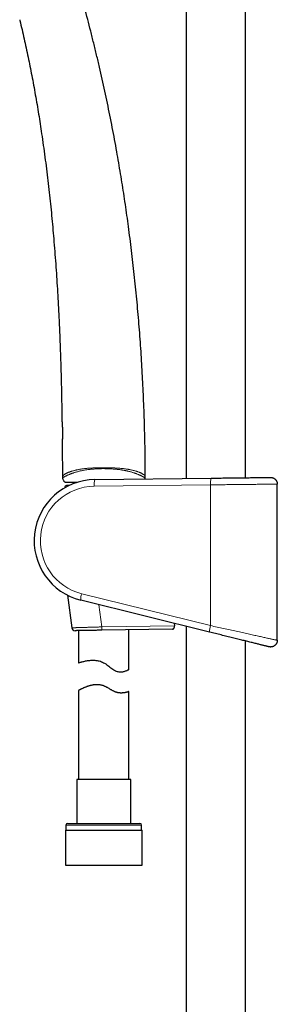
# Model space of a CAD drawing. Header units: millimetres. Extents: x 8 to 976, y 12 to 975.
# Tile 10 of 256: x 86 to 163, y 494 to 788. Entities that reach past the tile are written whole.
import ezdxf

# ---------------------------------------------------------------- set-up
doc = ezdxf.new("R2010")
doc.units = ezdxf.units.MM

msp = doc.modelspace()

# ---------------------------------------------------------------- linework, layer by layer
at = {"color": 7, "linetype": 'Continuous', "lineweight": 30}
for p, q in [((135.75, 942.96), (135.75, 650.77)), ((153.55, 650.98), (153.55, 936.39)), ((108.46, 650.44), (143.24, 650.86)), ((99.52, 648.09), (99.53, 648)), ((99.53, 649.66), (99.54, 649.65)), ((100.68, 648.61), (100.02, 648.61)), ((102.05, 649.61), (102.05, 649.21)), ((163.04, 602.36), (163.04, 649.07)), ((100.32, 615.83), (101.59, 606.11)), ((142.78, 604.82), (104.27, 614.35)), ((132.19, 607.44), (132.28, 606.72)), ((135.75, 606.56), (135.75, 343.87)), ((103.65, 605.26), (103.65, 595.66)), ((131.74, 605.71), (110.59, 605.37)), ((118.65, 593.62), (118.65, 605.5)), ((153.55, 343.87), (153.55, 602.15)), ((163.04, 602.36), (163.04, 602.36)), ((103.65, 587.4), (103.65, 560.73)), ((118.65, 560.73), (118.65, 587.04)), ((103.1, 560.73), (103.1, 547.61)), ((119.2, 560.73), (103.1, 560.73)), ((119.2, 547.61), (119.2, 560.73)), ((99.67, 545.61), (99.67, 535.11)), ((99.67, 545.61), (122.62, 545.61)), ((99.85, 547.11), (99.85, 545.61)), ((100.35, 547.61), (121.95, 547.61)), ((122.45, 545.61), (122.45, 547.11)), ((122.62, 535.11), (122.62, 545.61)), ((99.67, 535.11), (122.62, 535.11))]:
    msp.add_line(p, q, dxfattribs=at)
at = {"color": 252, "linetype": 'Continuous', "lineweight": 0}
for p, q in [((99.68, 648.09), (99.52, 648.09)), ((99.65, 649.61), (99.62, 649.61)), ((143.09, 648.86), (108.31, 648.44)), ((143.09, 648.86), (143.09, 606.76)), ((104.58, 616.29), (143.09, 606.76)), ((110.57, 606.37), (109.7, 613.01)), ((110.57, 606.37), (132.28, 606.72)), ((122.45, 547.11), (99.85, 547.11))]:
    msp.add_line(p, q, dxfattribs=at)
at = {"color": 7, "linetype": 'Continuous', "lineweight": 30, "flags": 128}
for points in [[(143.24, 650.86), (143.67, 650.86), (144.11, 650.87), (144.54, 650.87), (144.98, 650.88), (145.41, 650.88), (145.84, 650.89), (146.28, 650.89), (146.71, 650.9), (147.14, 650.9), (147.57, 650.91), (147.99, 650.91), (148.42, 650.92), (148.84, 650.92), (149.26, 650.93), (149.67, 650.93), (150.08, 650.94), (150.49, 650.94), (150.9, 650.95), (151.29, 650.95), (151.69, 650.96), (152.08, 650.96), (152.46, 650.97), (152.84, 650.97), (153.21, 650.98), (153.58, 650.98), (153.94, 650.99), (154.3, 650.99), (154.64, 650.99), (154.98, 651), (155.32, 651), (155.64, 651.01), (155.96, 651.01), (156.27, 651.01), (156.57, 651.02), (156.87, 651.02), (157.15, 651.02), (157.43, 651.03), (157.69, 651.03), (157.95, 651.03), (158.2, 651.04), (158.44, 651.04), (158.67, 651.04), (158.89, 651.04), (159.1, 651.05), (159.29, 651.05), (159.48, 651.05), (159.66, 651.05), (159.83, 651.06), (159.99, 651.06), (160.13, 651.06), (160.27, 651.06), (160.39, 651.06), (160.51, 651.06), (160.61, 651.06), (160.7, 651.07), (160.78, 651.07), (160.85, 651.07), (160.9, 651.07), (160.95, 651.07), (160.98, 651.07), (161.01, 651.07), (161.02, 651.07)], [(110.59, 605.37), (110.35, 605.37), (110.11, 605.36), (109.87, 605.36), (109.63, 605.35), (109.4, 605.35), (109.16, 605.35), (108.93, 605.34), (108.69, 605.34), (108.46, 605.33), (108.23, 605.33), (108.01, 605.33), (107.78, 605.32), (107.56, 605.32), (107.34, 605.32), (107.12, 605.31), (106.91, 605.31), (106.7, 605.31), (106.49, 605.3), (106.29, 605.3), (106.09, 605.3), (105.89, 605.29), (105.7, 605.29), (105.51, 605.29), (105.33, 605.28), (105.15, 605.28), (104.98, 605.28), (104.81, 605.27), (104.65, 605.27), (104.49, 605.27), (104.34, 605.27), (104.2, 605.26), (104.06, 605.26), (103.92, 605.26), (103.79, 605.26), (103.67, 605.26), (103.55, 605.25), (103.44, 605.25), (103.34, 605.25), (103.24, 605.25), (103.15, 605.25), (103.07, 605.25), (102.99, 605.25), (102.92, 605.24), (102.86, 605.24), (102.8, 605.24), (102.75, 605.24), (102.71, 605.24), (102.67, 605.24), (102.64, 605.24), (102.62, 605.24), (102.61, 605.24), (102.6, 605.24), (102.6, 605.24)], [(160.56, 600.42), (160.55, 600.42), (160.53, 600.43), (160.49, 600.43), (160.45, 600.45), (160.39, 600.46), (160.32, 600.48), (160.24, 600.5), (160.15, 600.52), (160.05, 600.54), (159.94, 600.57), (159.81, 600.6), (159.68, 600.64), (159.53, 600.67), (159.37, 600.71), (159.2, 600.75), (159.03, 600.8), (158.84, 600.84), (158.64, 600.89), (158.43, 600.94), (158.21, 601), (157.98, 601.06), (157.74, 601.11), (157.49, 601.18), (157.24, 601.24), (156.97, 601.31), (156.69, 601.37), (156.41, 601.44), (156.12, 601.52), (155.81, 601.59), (155.5, 601.67), (155.19, 601.75), (154.86, 601.83), (154.53, 601.91), (154.19, 601.99), (153.84, 602.08), (153.49, 602.17), (153.13, 602.26), (152.76, 602.35), (152.39, 602.44), (152.01, 602.53), (151.62, 602.63), (151.23, 602.73), (150.84, 602.82), (150.44, 602.92), (150.03, 603.02), (149.63, 603.12), (149.22, 603.23), (148.8, 603.33), (148.38, 603.43), (147.96, 603.54), (147.54, 603.64), (147.11, 603.75), (146.68, 603.85), (146.25, 603.96), (145.82, 604.07), (145.39, 604.17), (144.95, 604.28), (144.52, 604.39), (144.08, 604.5), (143.65, 604.6), (143.22, 604.71), (142.78, 604.82)], [(103.65, 595.66), (103.65, 595.66), (103.66, 595.66), (103.7, 595.67), (103.75, 595.69), (103.83, 595.71), (103.93, 595.74), (104.05, 595.77), (104.19, 595.81), (104.35, 595.86), (104.53, 595.9), (104.73, 595.95), (104.96, 596.01), (105.2, 596.07), (105.45, 596.12), (105.73, 596.18), (106.02, 596.23), (106.33, 596.28), (106.66, 596.33), (107.01, 596.37), (107.28, 596.39), (107.57, 596.41), (107.86, 596.42), (108.16, 596.42), (108.48, 596.4), (108.81, 596.37), (109.14, 596.33), (109.48, 596.27), (109.81, 596.19), (110.14, 596.09), (110.47, 595.97), (110.8, 595.83), (111.11, 595.67), (111.42, 595.5), (111.73, 595.29), (112.05, 595.07), (112.35, 594.84), (112.65, 594.61), (112.95, 594.37), (113.25, 594.14), (113.56, 593.91), (113.86, 593.7), (114.11, 593.54), (114.36, 593.4), (114.62, 593.27), (114.87, 593.16), (115.12, 593.07), (115.38, 593.01), (115.63, 592.96), (115.88, 592.94), (116.11, 592.93), (116.34, 592.93), (116.6, 592.95), (116.84, 592.98), (117.07, 593.03), (117.29, 593.08), (117.49, 593.14), (117.67, 593.2), (117.85, 593.26), (118.01, 593.32), (118.16, 593.38), (118.28, 593.44), (118.39, 593.49), (118.48, 593.54), (118.55, 593.57), (118.61, 593.6), (118.64, 593.62), (118.65, 593.62), (118.65, 593.62)]]:
    msp.add_lwpolyline(points, dxfattribs=at)
at = {"color": 252, "linetype": 'Continuous', "lineweight": 0, "flags": 128}
for points in [[(163.04, 649.07), (163.03, 649.07), (163, 649.07), (162.97, 649.07), (162.91, 649.07), (162.85, 649.07), (162.77, 649.07), (162.69, 649.07), (162.58, 649.06), (162.47, 649.06), (162.34, 649.06), (162.2, 649.06), (162.05, 649.06), (161.89, 649.06), (161.71, 649.06), (161.52, 649.05), (161.32, 649.05), (161.11, 649.05), (160.89, 649.05), (160.65, 649.04), (160.41, 649.04), (160.15, 649.04), (159.88, 649.04), (159.61, 649.03), (159.32, 649.03), (159.02, 649.03), (158.71, 649.02), (158.39, 649.02), (158.06, 649.02), (157.72, 649.01), (157.37, 649.01), (157.02, 649.01), (156.65, 649), (156.28, 649), (155.89, 648.99), (155.51, 648.99), (155.11, 648.99), (154.7, 648.98), (154.29, 648.98), (153.87, 648.97), (153.45, 648.97), (153.02, 648.96), (152.58, 648.96), (152.14, 648.95), (151.69, 648.95), (151.23, 648.94), (150.78, 648.94), (150.31, 648.93), (149.85, 648.93), (149.38, 648.93), (148.91, 648.92), (148.43, 648.91), (147.95, 648.91), (147.47, 648.9), (146.99, 648.9), (146.5, 648.89), (146.02, 648.89), (145.53, 648.88), (145.04, 648.88), (144.56, 648.87), (144.07, 648.87), (143.58, 648.86), (143.09, 648.86)], [(143.09, 606.76), (143.58, 606.65), (144.07, 606.54), (144.56, 606.44), (145.04, 606.33), (145.53, 606.22), (146.02, 606.11), (146.5, 606.01), (146.99, 605.9), (147.47, 605.79), (147.95, 605.69), (148.43, 605.58), (148.91, 605.48), (149.38, 605.37), (149.85, 605.27), (150.31, 605.17), (150.78, 605.06), (151.23, 604.96), (151.69, 604.86), (152.14, 604.76), (152.58, 604.67), (153.02, 604.57), (153.45, 604.48), (153.87, 604.38), (154.29, 604.29), (154.7, 604.2), (155.11, 604.11), (155.51, 604.02), (155.89, 603.94), (156.28, 603.85), (156.65, 603.77), (157.02, 603.69), (157.37, 603.61), (157.72, 603.53), (158.06, 603.46), (158.39, 603.39), (158.71, 603.31), (159.02, 603.25), (159.32, 603.18), (159.61, 603.12), (159.88, 603.05), (160.15, 603), (160.41, 602.94), (160.65, 602.88), (160.89, 602.83), (161.11, 602.78), (161.32, 602.74), (161.52, 602.69), (161.71, 602.65), (161.89, 602.61), (162.05, 602.58), (162.2, 602.54), (162.34, 602.51), (162.47, 602.48), (162.58, 602.46), (162.69, 602.44), (162.77, 602.42), (162.85, 602.4), (162.91, 602.39), (162.97, 602.38), (163, 602.37), (163.03, 602.36), (163.04, 602.36)], [(101.59, 606.11), (101.59, 606.11), (101.6, 606.11), (101.61, 606.11), (101.63, 606.11), (101.66, 606.11), (101.7, 606.11), (101.74, 606.11), (101.79, 606.11), (101.85, 606.12), (101.91, 606.12), (101.98, 606.12), (102.06, 606.12), (102.15, 606.13), (102.24, 606.13), (102.34, 606.13), (102.44, 606.13), (102.55, 606.14), (102.67, 606.14), (102.79, 606.14), (102.92, 606.15), (103.06, 606.15), (103.2, 606.16), (103.35, 606.16), (103.51, 606.16), (103.66, 606.17), (103.83, 606.17), (104, 606.18), (104.18, 606.18), (104.36, 606.19), (104.54, 606.19), (104.73, 606.2), (104.93, 606.21), (105.13, 606.21), (105.33, 606.22), (105.54, 606.22), (105.76, 606.23), (105.97, 606.24), (106.19, 606.24), (106.42, 606.25), (106.64, 606.26), (106.87, 606.26), (107.11, 606.27), (107.34, 606.28), (107.58, 606.28), (107.82, 606.29), (108.06, 606.3), (108.31, 606.3), (108.56, 606.31), (108.8, 606.32), (109.05, 606.32), (109.31, 606.33), (109.56, 606.34), (109.81, 606.35), (110.06, 606.35), (110.32, 606.36), (110.57, 606.37)], [(110.57, 606.37), (110.57, 606.28), (110.58, 606.2), (110.58, 606.11), (110.58, 606.03), (110.58, 605.95), (110.58, 605.87), (110.58, 605.8), (110.58, 605.73), (110.58, 605.66), (110.58, 605.6), (110.59, 605.55), (110.59, 605.5), (110.59, 605.46), (110.59, 605.43), (110.59, 605.4), (110.59, 605.38), (110.59, 605.37), (110.59, 605.37)]]:
    msp.add_lwpolyline(points, dxfattribs=at)
at = {"color": 7, "linetype": 'Continuous', "lineweight": 30}
for centre, radius, start, end in [((100.18, 651.43), 1.4, 180.0653, 198.2736), ((122.18, 651.5), 1.4, 337.5445, 0.1808), ((108.67, 632.13), 18.32, 90.6813, 256.095), ((100.02, 648.11), 0.5, 90, 182.4813), ((102.58, 606.24), 1, 187.4522, 270.9323), ((100.35, 547.11), 0.5, 90, 180), ((121.95, 547.11), 0.5, 0, 90)]:
    msp.add_arc(centre, radius, start, end, dxfattribs=at)
at = {"color": 252, "linetype": 'Continuous', "lineweight": 0}
for centre, radius, start, end in [((149.12, 649.43), 6.05, 166.3087, 185.3776), ((108.51, 632.13), 16.32, 90.6813, 256.095), ((114.34, 649.01), 6.05, 166.3083, 185.378), ((110.34, 614.37), 6.07, 161.561, 180.2079), ((148.85, 604.84), 6.07, 161.5618, 180.2073)]:
    msp.add_arc(centre, radius, start, end, dxfattribs=at)
at = {"color": 7, "linetype": 'Continuous', "lineweight": 30}
for points, knots in [([(123.58, 651.5), (123.57, 652.5), (123.56, 654.81), (123.52, 658.41), (123.45, 662.3), (123.36, 666.2), (123.23, 670.11), (123.09, 673.93), (122.92, 677.69), (122.74, 681.37), (122.53, 685.05), (122.29, 688.73), (122.04, 692.42), (121.76, 696.1), (121.45, 699.78), (121.12, 703.46), (120.77, 707.14), (120.39, 710.79), (119.99, 714.42), (119.58, 718.03), (119.13, 721.63), (118.68, 725.14), (118.21, 728.56), (117.74, 731.89), (117.24, 735.21), (116.73, 738.53), (116.19, 741.85), (115.63, 745.16), (115.03, 748.58), (114.39, 752.11), (113.71, 755.73), (112.99, 759.36), (112.25, 762.98), (111.49, 766.59), (110.69, 770.19), (109.87, 773.79), (109.03, 777.38), (108.15, 780.96), (107.26, 784.52), (106.35, 788.04), (105.41, 791.53), (104.65, 794.3), (104.19, 795.89), (104.07, 796.33)], [0, 0, 0, 0, 0.02053, 0.047102, 0.073695, 0.100306, 0.126934, 0.153579, 0.178714, 0.203861, 0.22902, 0.254188, 0.279366, 0.304552, 0.329745, 0.354944, 0.380148, 0.405357, 0.43012, 0.454885, 0.479652, 0.50442, 0.527346, 0.550272, 0.573198, 0.596122, 0.619044, 0.641964, 0.664881, 0.690086, 0.715287, 0.740482, 0.765672, 0.790855, 0.816032, 0.841202, 0.866364, 0.891518, 0.916664, 0.941353, 0.966033, 0.990704, 1, 1, 1, 1]), ([(86.02, 787.94), (86.04, 787.86), (86.28, 786.87), (86.73, 784.97), (87.35, 782.24), (87.95, 779.51), (88.53, 776.76), (89.09, 774.02), (89.64, 771.22), (90.17, 768.38), (90.7, 765.48), (91.2, 762.58), (91.68, 759.68), (92.14, 756.77), (92.61, 753.66), (93.09, 750.36), (93.57, 746.85), (94.02, 743.34), (94.45, 739.82), (94.85, 736.32), (95.22, 732.83), (95.57, 729.36), (95.89, 725.89), (96.21, 722.33), (96.5, 718.67), (96.79, 714.91), (97.05, 711.15), (97.28, 707.39), (97.5, 703.63), (97.71, 699.64), (97.91, 695.43), (98.09, 691), (98.24, 686.56), (98.38, 682.1), (98.49, 677.61), (98.58, 673.09), (98.64, 669.62), (98.67, 667.66), (98.67, 667.2)], [0, 0, 0, 0, 0.002073, 0.025081, 0.048098, 0.071123, 0.094157, 0.117202, 0.140256, 0.16442, 0.188595, 0.212781, 0.23698, 0.26119, 0.285411, 0.314492, 0.343589, 0.372701, 0.401827, 0.430968, 0.4596, 0.488244, 0.516897, 0.54556, 0.57652, 0.607487, 0.638459, 0.669434, 0.700409, 0.731382, 0.76788, 0.804367, 0.84084, 0.877293, 0.914465, 0.951607, 0.988712, 1, 1, 1, 1]), ([(98.67, 667.2), (98.67, 667.2), (98.67, 667.2), (98.67, 667.2), (98.67, 667.19), (98.67, 667.19), (98.68, 667.19), (98.68, 667.19), (98.68, 667.18), (98.68, 667.18), (98.68, 667.16), (98.68, 667.14), (98.68, 667.11), (98.69, 667.08), (98.69, 667.04), (98.69, 667), (98.7, 666.99), (98.7, 666.98)], [0, 0, 0, 0, 0.002007, 0.007651, 0.012522, 0.019498, 0.033349, 0.057145, 0.107178, 0.230587, 0.363382, 0.490087, 0.615583, 0.740409, 0.864656, 0.988338, 1, 1, 1, 1]), ([(98.68, 667.18), (98.68, 667.18), (98.68, 667.18), (98.68, 667.18), (98.68, 667.17), (98.68, 667.16), (98.68, 667.14), (98.68, 667.11), (98.69, 667.07), (98.69, 667.03), (98.69, 666.99), (98.7, 666.94), (98.71, 666.88), (98.71, 666.81), (98.72, 666.74), (98.72, 666.67), (98.73, 666.59), (98.74, 666.51), (98.75, 666.42), (98.75, 666.32), (98.76, 666.23), (98.77, 666.12), (98.78, 666.02), (98.78, 665.91), (98.79, 665.8), (98.8, 665.68), (98.8, 665.56), (98.81, 665.44), (98.81, 665.32), (98.82, 665.2), (98.82, 665.08), (98.82, 664.95), (98.83, 664.83), (98.83, 664.7), (98.83, 664.57), (98.83, 664.44), (98.83, 664.31), (98.83, 664.18), (98.83, 664.05), (98.83, 663.93), (98.83, 663.81), (98.82, 663.69), (98.82, 663.57), (98.82, 663.45), (98.81, 663.34), (98.81, 663.23), (98.8, 663.13), (98.8, 663.02), (98.79, 662.92), (98.79, 662.83), (98.78, 662.74), (98.78, 662.65), (98.77, 662.57), (98.77, 662.49), (98.76, 662.42), (98.76, 662.36), (98.75, 662.3), (98.75, 662.24), (98.74, 662.2), (98.74, 662.17), (98.74, 662.14), (98.74, 662.11), (98.74, 662.08), (98.73, 662.05), (98.73, 662.04), (98.73, 662.03), (98.73, 662.02), (98.73, 662.02), (98.73, 662.02)], [0, 0, 0, 0, 0.002545, 0.011049, 0.024136, 0.039531, 0.055496, 0.071577, 0.087662, 0.103719, 0.119733, 0.135698, 0.151567, 0.167751, 0.183839, 0.199909, 0.215974, 0.232043, 0.248124, 0.264226, 0.280332, 0.296317, 0.312331, 0.32839, 0.344467, 0.360529, 0.376548, 0.392498, 0.408348, 0.423893, 0.43954, 0.455325, 0.471233, 0.487243, 0.503333, 0.519478, 0.53565, 0.551818, 0.567948, 0.584017, 0.599998, 0.615872, 0.631621, 0.647236, 0.662837, 0.678782, 0.694806, 0.710887, 0.727, 0.74312, 0.759217, 0.775268, 0.791284, 0.807364, 0.82344, 0.839523, 0.855623, 0.871752, 0.887929, 0.89869, 0.907157, 0.923202, 0.939215, 0.955216, 0.971209, 0.987183, 0.995087, 1, 1, 1, 1]), ([(98.75, 662.23), (98.75, 662.21), (98.74, 662.19), (98.74, 662.15), (98.74, 662.11), (98.74, 662.08), (98.73, 662.06), (98.73, 662.04), (98.73, 662.03), (98.73, 662.02), (98.73, 662.02), (98.73, 662.02), (98.73, 662.02), (98.73, 662.01), (98.73, 662.01), (98.73, 662.01), (98.73, 662.01)], [0, 0, 0, 0, 0.083926, 0.207814, 0.332118, 0.456676, 0.581344, 0.706067, 0.83109, 0.958404, 0.974315, 0.983607, 0.987519, 0.990681, 0.997694, 1, 1, 1, 1]), ([(98.73, 662.01), (98.74, 661.19), (98.76, 658.88), (98.77, 655.35), (98.78, 652.64), (98.78, 651.43)], [0, 0, 0, 0, 0.230925, 0.656086, 1, 1, 1, 1]), ([(99.62, 649.61), (99.61, 649.62), (99.59, 649.62), (99.54, 649.65), (99.48, 649.69), (99.42, 649.76), (99.35, 649.84), (99.29, 649.93), (99.23, 650.04), (99.15, 650.19), (99.06, 650.4), (98.95, 650.68), (98.89, 650.88), (98.85, 650.99)], [0, 0, 0, 0, 0.015462, 0.049636, 0.098813, 0.149239, 0.220271, 0.291406, 0.36426, 0.437126, 0.612114, 0.787616, 1, 1, 1, 1]), ([(123.47, 650.96), (123.45, 650.9), (123.4, 650.79), (123.36, 650.68), (123.34, 650.62)], [0, 0, 0, 0, 0.528516, 1, 1, 1, 1]), ([(161.02, 651.07), (161.04, 651.07), (161.13, 651.07), (161.29, 651.06), (161.47, 651.03), (161.64, 650.98), (161.8, 650.92), (161.95, 650.85), (162.1, 650.77), (162.24, 650.67), (162.37, 650.57), (162.49, 650.45), (162.6, 650.32), (162.7, 650.19), (162.79, 650.04), (162.87, 649.89), (162.93, 649.73), (162.98, 649.57), (163.01, 649.41), (163.04, 649.24), (163.04, 649.13), (163.04, 649.07)], [0, 0, 0, 0, 0.025932, 0.086366, 0.147359, 0.199887, 0.252416, 0.306469, 0.360523, 0.413049, 0.465577, 0.51963, 0.573683, 0.626209, 0.678736, 0.732789, 0.786841, 0.839368, 0.891894, 0.945947, 1, 1, 1, 1]), ([(99.65, 649.61), (99.66, 649.61), (99.68, 649.61), (99.85, 649.61), (100.13, 649.61), (100.51, 649.61), (100.99, 649.61), (101.57, 649.61), (102.25, 649.61), (102.8, 649.61), (103.14, 649.61), (103.2, 649.61)], [0, 0, 0, 0, 0.122474, 0.243745, 0.365007, 0.48745, 0.609864, 0.731105, 0.852367, 0.974842, 1, 1, 1, 1]), ([(131.74, 605.71), (131.77, 605.72), (131.83, 605.72), (131.92, 605.76), (132, 605.81), (132.07, 605.88), (132.13, 605.96), (132.19, 606.06), (132.24, 606.18), (132.27, 606.29), (132.28, 606.4), (132.29, 606.5), (132.29, 606.61), (132.28, 606.68), (132.28, 606.72)], [0, 0, 0, 0, 0.1003397, 0.2010664, 0.3013491, 0.3902384, 0.4794581, 0.5682143, 0.6587546, 0.749228, 0.8098708, 0.8707422, 0.9313607, 1, 1, 1, 1]), ([(163.04, 602.36), (163.04, 602.3), (163.04, 602.19), (163.01, 602.03), (162.98, 601.86), (162.93, 601.7), (162.87, 601.54), (162.79, 601.39), (162.7, 601.25), (162.6, 601.11), (162.49, 600.98), (162.37, 600.87), (162.24, 600.76), (162.1, 600.66), (161.96, 600.58), (161.8, 600.51), (161.64, 600.45), (161.48, 600.41), (161.32, 600.38), (161.15, 600.36), (160.98, 600.36), (160.81, 600.37), (160.67, 600.39), (160.59, 600.41), (160.56, 600.42)], [0, 0, 0, 0, 0.0458418, 0.0916835, 0.1388565, 0.1860304, 0.2318715, 0.2777132, 0.3248865, 0.3720595, 0.417902, 0.4637431, 0.5109166, 0.5580904, 0.6039325, 0.6497747, 0.6969489, 0.744123, 0.7899662, 0.8358084, 0.8829833, 0.9301587, 0.9777018, 1, 1, 1, 1]), ([(118.65, 587.04), (118.65, 587.04), (118.64, 587.04), (118.61, 587.03), (118.55, 587.01), (118.47, 586.98), (118.37, 586.94), (118.25, 586.91), (118.1, 586.86), (117.94, 586.82), (117.76, 586.77), (117.55, 586.73), (117.33, 586.68), (117.1, 586.65), (116.88, 586.62), (116.67, 586.61), (116.44, 586.6), (116.21, 586.6), (115.96, 586.62), (115.72, 586.64), (115.49, 586.68), (115.27, 586.72), (115.04, 586.78), (114.81, 586.86), (114.58, 586.95), (114.34, 587.05), (114.08, 587.17), (113.83, 587.3), (113.57, 587.44), (113.28, 587.61), (112.96, 587.8), (112.6, 588.01), (112.28, 588.19), (111.99, 588.35), (111.73, 588.48), (111.47, 588.6), (111.2, 588.72), (110.93, 588.82), (110.65, 588.9), (110.37, 588.97), (110.09, 589.02), (109.81, 589.06), (109.52, 589.08), (109.23, 589.09), (108.93, 589.09), (108.63, 589.08), (108.32, 589.05), (108.01, 589), (107.71, 588.95), (107.41, 588.89), (107.1, 588.81), (106.77, 588.72), (106.44, 588.62), (106.12, 588.5), (105.81, 588.39), (105.51, 588.27), (105.24, 588.16), (104.99, 588.05), (104.75, 587.95), (104.56, 587.85), (104.39, 587.78), (104.26, 587.71), (104.13, 587.65), (104.01, 587.59), (103.9, 587.53), (103.81, 587.48), (103.73, 587.44), (103.68, 587.42), (103.65, 587.4), (103.65, 587.4), (103.65, 587.4)], [0, 0, 0, 0, 0.016794, 0.033603, 0.050398, 0.067707, 0.085032, 0.102343, 0.119128, 0.135925, 0.15271, 0.169954, 0.18721, 0.204451, 0.217625, 0.230806, 0.243978, 0.257475, 0.270982, 0.284476, 0.295657, 0.306848, 0.318028, 0.329562, 0.341107, 0.352644, 0.365367, 0.378104, 0.390847, 0.403578, 0.420947, 0.438326, 0.455695, 0.467483, 0.479274, 0.491059, 0.503107, 0.515166, 0.527211, 0.539038, 0.550878, 0.562706, 0.574962, 0.58723, 0.599488, 0.613236, 0.626997, 0.640748, 0.654884, 0.66903, 0.683168, 0.701037, 0.718921, 0.736792, 0.755174, 0.773571, 0.791953, 0.809947, 0.827954, 0.845946, 0.859863, 0.873794, 0.887725, 0.901641, 0.918827, 0.936029, 0.953214, 0.971018, 0.988841, 1, 1, 1, 1])]:
    msp.add_open_spline(points, degree=3, knots=knots, dxfattribs=at)
at = {"color": 252, "linetype": 'Continuous', "lineweight": 0}
for points, knots in [([(98.67, 667.2), (98.67, 667.2), (98.67, 667.21), (98.68, 667.19), (98.68, 667.16), (98.68, 667.1), (98.69, 667.03), (98.7, 666.95), (98.71, 666.84), (98.72, 666.72), (98.73, 666.59), (98.75, 666.44), (98.76, 666.28), (98.77, 666.11), (98.78, 665.92), (98.79, 665.73), (98.81, 665.52), (98.81, 665.32), (98.82, 665.1), (98.83, 664.88), (98.83, 664.66), (98.83, 664.45), (98.83, 664.23), (98.83, 664.01), (98.83, 663.8), (98.82, 663.6), (98.82, 663.4), (98.81, 663.21), (98.8, 663.03), (98.79, 662.86), (98.78, 662.71), (98.77, 662.56), (98.76, 662.44), (98.75, 662.32), (98.75, 662.22), (98.74, 662.15), (98.74, 662.1), (98.74, 662.07), (98.73, 662.04), (98.73, 662.03), (98.73, 662.02)], [0, 0, 0, 0, 0.010861, 0.039007, 0.066366, 0.093726, 0.121867, 0.150009, 0.177363, 0.204718, 0.232852, 0.260987, 0.288401, 0.315815, 0.344026, 0.372237, 0.399621, 0.427005, 0.455203, 0.483402, 0.510638, 0.537874, 0.565922, 0.593969, 0.621157, 0.648346, 0.676329, 0.704313, 0.731658, 0.759003, 0.787138, 0.815273, 0.842778, 0.870283, 0.898582, 0.926881, 0.94505, 0.963218, 0.981609, 1, 1, 1, 1]), ([(98.73, 662.02), (98.73, 662.02), (98.73, 662.01), (98.73, 662.01), (98.73, 662.01)], [0, 0, 0, 0, 0.530787, 1, 1, 1, 1]), ([(98.78, 651.43), (98.78, 651.43), (98.79, 651.43), (98.81, 651.45), (98.85, 651.49), (98.9, 651.54), (98.96, 651.6), (99.03, 651.66), (99.12, 651.73), (99.22, 651.81), (99.34, 651.9), (99.48, 651.99), (99.64, 652.1), (99.83, 652.2), (100.02, 652.31), (100.22, 652.41), (100.43, 652.5), (100.65, 652.59), (100.89, 652.69), (101.13, 652.78), (101.37, 652.86), (101.62, 652.94), (101.87, 653.01), (102.14, 653.09), (102.42, 653.16), (102.72, 653.23), (103.03, 653.3), (103.38, 653.38), (103.77, 653.45), (104.2, 653.53), (104.65, 653.6), (105.11, 653.66), (105.59, 653.72), (106.07, 653.77), (106.53, 653.81), (106.99, 653.84), (107.45, 653.87), (107.92, 653.9), (108.43, 653.92), (108.99, 653.94), (109.59, 653.96), (110.2, 653.97), (110.82, 653.98), (111.46, 653.98), (112.1, 653.97), (112.75, 653.96), (113.36, 653.94), (113.92, 653.92), (114.45, 653.9), (114.97, 653.87), (115.48, 653.84), (116, 653.8), (116.51, 653.75), (117.01, 653.69), (117.47, 653.64), (117.88, 653.58), (118.24, 653.52), (118.6, 653.46), (118.96, 653.39), (119.34, 653.32), (119.72, 653.23), (120.08, 653.14), (120.42, 653.05), (120.75, 652.96), (121.06, 652.86), (121.35, 652.76), (121.63, 652.66), (121.88, 652.56), (122.11, 652.45), (122.33, 652.35), (122.53, 652.24), (122.72, 652.14), (122.88, 652.04), (123.03, 651.94), (123.16, 651.85), (123.28, 651.76), (123.38, 651.68), (123.45, 651.61), (123.51, 651.56), (123.55, 651.53), (123.58, 651.51), (123.58, 651.5), (123.58, 651.5)], [0, 0, 0, 0, 0.015309, 0.030626, 0.045941, 0.061247, 0.073756, 0.086276, 0.098798, 0.111316, 0.123824, 0.136993, 0.150173, 0.163351, 0.176517, 0.187415, 0.198328, 0.209245, 0.220154, 0.231049, 0.240183, 0.249326, 0.258468, 0.267603, 0.277007, 0.28642, 0.295833, 0.305237, 0.317177, 0.329126, 0.341067, 0.353292, 0.365525, 0.377752, 0.388967, 0.400193, 0.411424, 0.422655, 0.433874, 0.448245, 0.462622, 0.477002, 0.491374, 0.506736, 0.522106, 0.537475, 0.552835, 0.565388, 0.577954, 0.590521, 0.60308, 0.615627, 0.628388, 0.641155, 0.653914, 0.663713, 0.673522, 0.683328, 0.693126, 0.704708, 0.716315, 0.72793, 0.739536, 0.751118, 0.763083, 0.775058, 0.787026, 0.79927, 0.811521, 0.823766, 0.836927, 0.8501, 0.863276, 0.876441, 0.891703, 0.906977, 0.922253, 0.937517, 0.953132, 0.968756, 0.984382, 1, 1, 1, 1]), ([(123.47, 650.96), (123.47, 650.96), (123.47, 650.96), (123.47, 650.97), (123.44, 650.98), (123.4, 651), (123.34, 651.04), (123.26, 651.07), (123.18, 651.12), (123.08, 651.17), (122.97, 651.23), (122.83, 651.3), (122.68, 651.38), (122.51, 651.47), (122.31, 651.57), (122.11, 651.67), (121.88, 651.77), (121.65, 651.88), (121.4, 651.98), (121.13, 652.09), (120.84, 652.2), (120.53, 652.32), (120.21, 652.43), (119.88, 652.54), (119.53, 652.64), (119.17, 652.75), (118.81, 652.84), (118.47, 652.93), (118.13, 653.01), (117.79, 653.08), (117.44, 653.15), (117.08, 653.22), (116.7, 653.28), (116.33, 653.34), (115.91, 653.4), (115.45, 653.45), (114.96, 653.5), (114.45, 653.55), (113.95, 653.58), (113.39, 653.62), (112.79, 653.65), (112.13, 653.67), (111.47, 653.69), (110.83, 653.69), (110.22, 653.68), (109.64, 653.66), (109.05, 653.63), (108.51, 653.6), (108, 653.56), (107.53, 653.52), (107.06, 653.47), (106.59, 653.42), (106.13, 653.36), (105.67, 653.29), (105.21, 653.22), (104.76, 653.13), (104.33, 653.04), (103.9, 652.95), (103.49, 652.84), (103.1, 652.74), (102.72, 652.62), (102.38, 652.52), (102.09, 652.42), (101.83, 652.34), (101.59, 652.25), (101.35, 652.16), (101.11, 652.06), (100.88, 651.97), (100.66, 651.88), (100.45, 651.79), (100.24, 651.69), (100.04, 651.59), (99.83, 651.49), (99.65, 651.4), (99.5, 651.32), (99.36, 651.25), (99.25, 651.19), (99.15, 651.14), (99.07, 651.1), (98.99, 651.06), (98.93, 651.03), (98.88, 651.01), (98.86, 650.99), (98.85, 650.99), (98.85, 650.99), (98.85, 650.99)], [0, 0, 0, 0, 0.000001, 0.015604, 0.031215, 0.046823, 0.062422, 0.075168, 0.087925, 0.100684, 0.113438, 0.126181, 0.139452, 0.152735, 0.166016, 0.179285, 0.191268, 0.203279, 0.215301, 0.227318, 0.239318, 0.251294, 0.262661, 0.274051, 0.285447, 0.296836, 0.308203, 0.317616, 0.327036, 0.336458, 0.345871, 0.355528, 0.365193, 0.374857, 0.384515, 0.396724, 0.408945, 0.421175, 0.433403, 0.445618, 0.461341, 0.477075, 0.49281, 0.508535, 0.52253, 0.536532, 0.550534, 0.564527, 0.575987, 0.58746, 0.598934, 0.610401, 0.621857, 0.633733, 0.645639, 0.657558, 0.669471, 0.681367, 0.693236, 0.705237, 0.717247, 0.729249, 0.738488, 0.747735, 0.756982, 0.766222, 0.776754, 0.787298, 0.797848, 0.808395, 0.81893, 0.832593, 0.846271, 0.85995, 0.873616, 0.886093, 0.898579, 0.911071, 0.92356, 0.936039, 0.952022, 0.968015, 0.984011, 0.999999, 1, 1, 1, 1])]:
    msp.add_open_spline(points, degree=3, knots=knots, dxfattribs=at)

doc.saveas('drawing.dxf')
